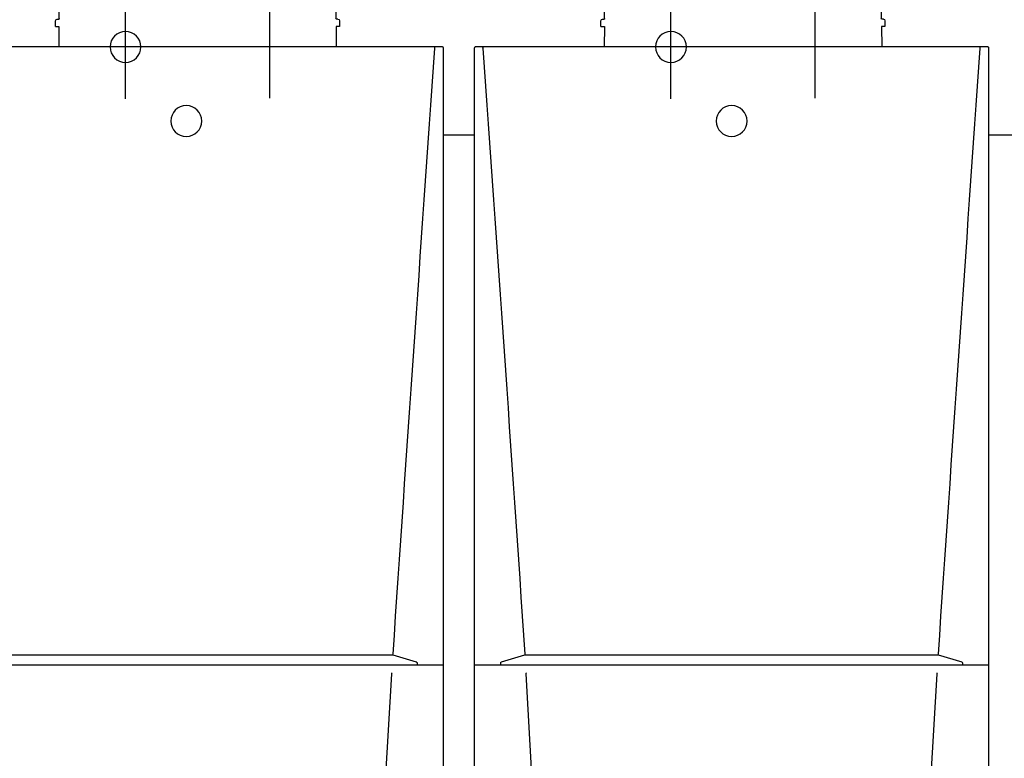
# Model space of a CAD drawing. Extents: x -156717 to 425753, y -51191 to 363295.
# Tile 74 of 256: x 68982 to 69939, y 114217 to 114934. Entities that reach past the tile are written whole.
import ezdxf
from ezdxf.lldxf.tags import DXFTag

# ---------------------------------------------------------------- set-up
doc = ezdxf.new("R2010")
doc.units = 0
doc.header["$LTSCALE"] = 50
doc.layers.get('0').update_dxf_attribs({"linetype": 'CONTINUOUS'})
doc.layers.add('Centermarks for blocks', color=1, linetype='HIDDEN2')
doc.layers.add('WL561---_CV-D', color=2, linetype='CONTINUOUS')
tags = doc.linetypes.add('CENTER2', pattern=[28.575, 19.05, -3.175, 3.175, -3.175]).pattern_tags.tags
tags[10:11] = [DXFTag(74, 4), DXFTag(75, 0), DXFTag(340, '0'), DXFTag(46, 1.0), DXFTag(50, 0.0), DXFTag(44, 0.0), DXFTag(45, 0.0)]
tags[8:9] = [DXFTag(74, 4), DXFTag(75, 0), DXFTag(340, '0'), DXFTag(46, 1.0), DXFTag(50, 0.0), DXFTag(44, 0.0), DXFTag(45, 0.0)]
tags[6:7] = [DXFTag(74, 4), DXFTag(75, 0), DXFTag(340, '0'), DXFTag(46, 1.0), DXFTag(50, 0.0), DXFTag(44, 0.0), DXFTag(45, 0.0)]
tags[4:5] = [DXFTag(74, 4), DXFTag(75, 0), DXFTag(340, '0'), DXFTag(46, 1.0), DXFTag(50, 0.0), DXFTag(44, 0.0), DXFTag(45, 0.0)]
tags = doc.linetypes.add('HIDDEN2', pattern=[0.1875, 0.125, -0.0625]).pattern_tags.tags
tags[6:7] = [DXFTag(74, 4), DXFTag(75, 0), DXFTag(340, '0'), DXFTag(46, 1.0), DXFTag(50, 0.0), DXFTag(44, 0.0), DXFTag(45, 0.0)]
tags[4:5] = [DXFTag(74, 4), DXFTag(75, 0), DXFTag(340, '0'), DXFTag(46, 1.0), DXFTag(50, 0.0), DXFTag(44, 0.0), DXFTag(45, 0.0)]

# ---------------------------------------------------------------- blocks, each defined once
blk = doc.blocks.new('FRAME FRONT DN65 3X')
at = {"linetype": 'Continuous'}
for p, q in [((514, 1490), (544, 1490)), ((1044, 1490), (1074, 1490))]:
    blk.add_line(p, q, dxfattribs=at)
at = {"layer": 'Centermarks for blocks', "linetype": 'HIDDEN2'}
for centre in [(794.01, 1503.79), (1324.01, 1503.79)]:
    blk.add_circle(centre, 15, dxfattribs=at)
blk = doc.blocks.new('QUINTA PRO FRONT')
at = {"linetype": 'Continuous'}
for p, q in [((-250.03, -677.11), (-249.99, 71.01)), ((-248.99, 72.01), (248.99, 72.01)), ((-241.67, 70.77), (-241.67, 70.74)), ((241.65, 70.74), (241.65, 70.77)), ((-224.27, -526.26), (-224.27, -527.83)), ((-223.94, -525.81), (-223.93, -525.81)), ((-223.93, -525.81), (-201.22, -518.86)), ((201.22, -518.86), (223.93, -525.81)), ((223.93, -525.81), (223.94, -525.81)), ((224.27, -527.83), (224.27, -526.26)), ((250, -528.22), (-250.03, -528.22)), ((-199.64, -536.94), (-199.64, -536.99)), ((-191.72, -676.41), (-199.64, -536.99)), ((191.66, -676.41), (199.58, -536.99)), ((199.58, -536.99), (199.58, -536.94)), ((-249.03, -678.11), (-248.5, -678.11)), ((-248.5, -678.11), (-247.43, -677.98)), ((-247.43, -677.98), (247.41, -677.98)), ((248.47, -678.11), (247.41, -677.98)), ((249, -678.11), (248.47, -678.11))]:
    blk.add_line(p, q, dxfattribs=at)
for centre, radius, start, end in [((-192897.88, -13537.4), 193136.22, 3.8653, 4.0403392), ((188890.73, -13258.62), 189119.4, 175.9583744, 176.1371315), ((-223.82, -526.25), 0.451, 106.88127, 181.56174), ((-196.84, -537.27), 2.82, 157.85259, 173.2356), ((196.78, -537.27), 2.82, 6.76452, 22.14735)]:
    blk.add_arc(centre, radius, start, end, dxfattribs=at)
for centre, major_axis, ratio, start_param, end_param in [((-0.06, -498.07), (1204.49, 0), 0.017458, 4.544877, 4.879999), ((-249.03, -677.11), (0.707, 0.707), 0.999695, 2.356337, 3.926849), ((249, -677.11), (-0.707, 0.707), 0.999695, 2.356336, 3.926848)]:
    blk.add_ellipse(centre, major_axis=major_axis, ratio=ratio, start_param=start_param, end_param=end_param, dxfattribs=at)
for points, knots in [([(-249.99, 71.01), (-249.99, 71.14), (-249.97, 71.27), (-249.87, 71.51), (-249.79, 71.62), (-249.52, 71.9), (-249.26, 72.01), (-248.99, 72.01)], [0, 0, 0, 0, 0.25, 0.25, 0.5, 0.5, 1, 1, 1, 1]), ([(-241.67, 70.77), (-241.66, 70.89), (-241.65, 71.01), (-241.62, 71.24), (-241.59, 71.34), (-241.53, 71.51), (-241.5, 71.58), (-241.43, 71.67), (-241.39, 71.69), (-241.35, 71.7)], [0, 0, 0, 0, 0.25, 0.25, 0.5, 0.5, 0.75, 0.75, 1, 1, 1, 1]), ([(241.65, 70.77), (241.64, 70.89), (241.63, 71.01), (241.6, 71.24), (241.57, 71.34), (241.51, 71.51), (241.48, 71.58), (241.41, 71.67), (241.37, 71.69), (241.33, 71.7)], [0, 0, 0, 0, 0.25, 0.25, 0.5, 0.5, 0.75, 0.75, 1, 1, 1, 1]), ([(248.99, 72.01), (249.13, 72.01), (249.25, 71.98), (249.5, 71.88), (249.61, 71.81), (249.88, 71.53), (249.99, 71.27), (249.99, 71.01)], [0, 0, 0, 0, 0.25, 0.25, 0.5, 0.5, 1, 1, 1, 1]), ([(224.27, -526.26), (224.27, -526.24), (224.27, -526.17), (224.23, -526.04), (224.12, -525.9), (224.01, -525.83), (223.94, -525.81), (223.94, -525.81)], [0, 0, 0, 0, 0.089373, 0.372565, 0.653044, 0.961748, 1, 1, 1, 1])]:
    blk.add_open_spline(points, degree=3, knots=knots, dxfattribs=at)
blk.add_open_spline([(250, -677.11), (250, -2.03), (250, 33.78), (249.99, 71.01)], degree=3, dxfattribs=at)
at = {"layer": 'Centermarks for blocks', "linetype": 'HIDDEN2'}
for centre in [(59, 72.01), (0, 0), (200, -677.99)]:
    blk.add_circle(centre, 15, dxfattribs=at)
blk = doc.blocks.new('RGA EXC FRONT')
at = {"color": 1, "linetype": 'CENTER2'}
for p, q in [((-140, 134.89), (-140, -49.8)), ((0, -50.5), (0, 134.89))]:
    blk.add_line(p, q, dxfattribs=at)
for p, q in [((-195.95, 87.08), (-196, 78.4)), ((-191.5, 89.93), (-195.7, 87.51)), ((-88.75, 90), (-191.25, 90)), ((-84.3, 87.51), (-88.5, 89.93)), ((-84, 78.4), (-84.05, 87.08)), ((-55.95, 87.08), (-56, 78.4)), ((-51.5, 89.93), (-55.7, 87.51)), ((51.25, 90), (-51.25, 90)), ((55.7, 87.51), (51.5, 89.93)), ((56, 78.4), (55.95, 87.08)), ((-201.02, 78.4), (61.02, 78.4)), ((-204.02, 75.43), (-204.43, 27.5)), ((64.43, 27.5), (64.02, 75.43)), ((-207.95, 25.51), (-208, 20)), ((-208, 20), (-204.69, 20)), ((-206.45, 27), (-204.83, 27)), ((-204.69, 20), (-204.84, 0)), ((68, 20), (64.69, 20)), ((64.69, 20), (64.7, 0)), ((66.45, 27), (64.93, 27)), ((68, 20), (67.95, 25.51)), ((-204.84, 0.2), (64.7, 0.2))]:
    blk.add_line(p, q)
for centre, radius, start, end in [((-195.45, 87.07), 0.5, 120, 179.7), ((-191.25, 89.5), 0.5, 90, 120), ((-88.75, 89.5), 0.5, 60, 90), ((-84.55, 87.07), 0.5, 0.3, 60), ((-55.45, 87.07), 0.5, 120, 179.7), ((-51.25, 89.5), 0.5, 90, 120), ((51.25, 89.5), 0.5, 60, 90), ((55.45, 87.07), 0.5, 0.3, 60), ((-201.02, 75.4), 3, 90, 179.5), ((61.02, 75.4), 3, 0.5, 90), ((-206.45, 25.5), 1.5, 90, 179.5), ((-204.93, 27.5), 0.5, 270, 359.5), ((64.93, 27.5), 0.5, 180.5, 270), ((66.45, 25.5), 1.5, 0.5, 90)]:
    blk.add_arc(centre, radius, start, end)
at = {"layer": 'Centermarks for blocks'}
blk.add_circle((0, 0), 15, dxfattribs=at)
blk = doc.blocks.new('QUINTA PRO EXC FRONT')
for name, p in [('RGA EXC FRONT', (59, 72.01)), ('QUINTA PRO FRONT', (0, 0))]:
    blk.add_blockref(name, p)
blk = doc.blocks.new('RAYUU')
at = {"xscale": -1}
for name, p in [('QUINTA PRO EXC FRONT', (67931.48, 115389.29)), ('QUINTA PRO EXC FRONT', (68461.48, 115389.29)), ('FRAME FRONT DN65 3X', (69255.49, 113885.5))]:
    blk.add_blockref(name, p, dxfattribs=at)

msp = doc.modelspace()

# ---------------------------------------------------------------- block references
at = {"layer": 'WL561---_CV-D'}
msp.add_blockref('RAYUU', (1212.57352, -553.51446), dxfattribs=at)

doc.saveas('drawing.dxf')
